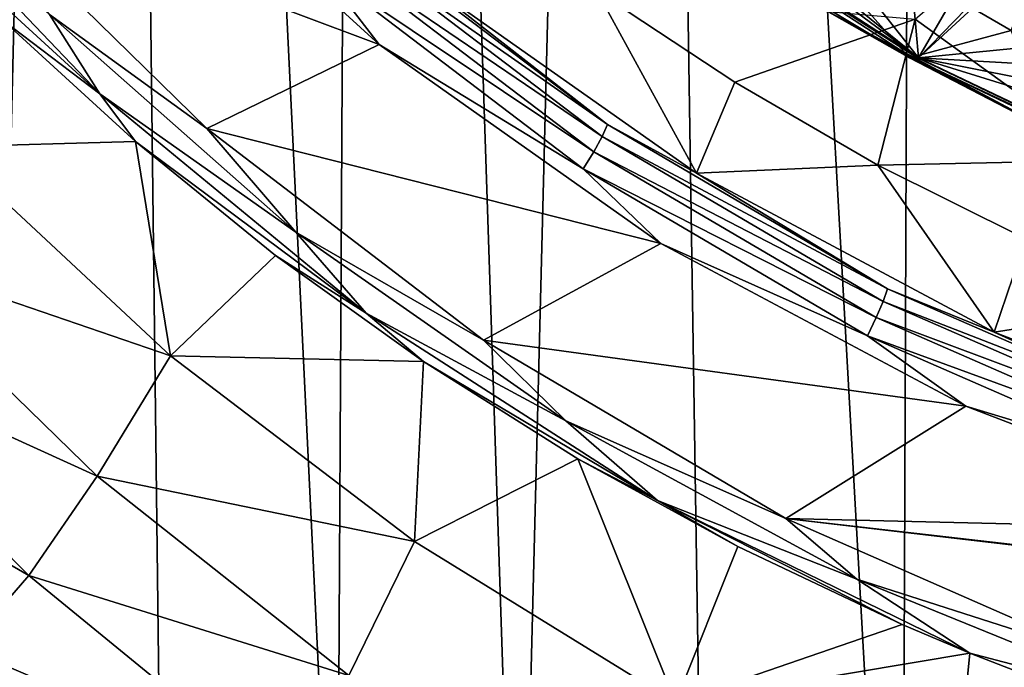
# Model space of a CAD drawing. Header units: metres. Extents: x -25 to 70, y -236 to 25.
# Tile 7 of 256: x -9.63 to -5.17, y -231.73 to -228.8. Entities that reach past the tile are written whole.
import ezdxf

# ---------------------------------------------------------------- set-up
doc = ezdxf.new("R2010")
doc.units = ezdxf.units.M
doc.layers.add('solid_10481002', color=7, linetype='CONTINUOUS')

msp = doc.modelspace()

# ---------------------------------------------------------------- linework, layer by layer
at = {"layer": 'solid_10481002'}
for points in [[(-9.742725, -232.368683, 242.191055), (-9.241827, -211.757874, 326.491302), (-10.32458, -210.880234, 326.272522)], [(-9.742725, -232.368683, 242.191055), (-8.985071, -232.939255, 242.333298), (-9.241827, -211.757874, 326.491302)], [(-8.192473, -233.462189, 242.463654), (-8.077446, -212.536407, 326.685394), (-9.241827, -211.757874, 326.491302)], [(-8.985071, -232.939255, 242.333298), (-8.192473, -233.462189, 242.463654), (-9.241827, -211.757874, 326.491302)], [(-8.192473, -233.462189, 242.463654), (-7.368227, -233.935593, 242.581665), (-8.077446, -212.536407, 326.685394)], [(-7.368227, -233.935593, 242.581665), (-6.843808, -213.207275, 326.852631), (-8.077446, -212.536407, 326.685394)], [(-7.368227, -233.935593, 242.581665), (-6.514985, -234.358047, 242.686981), (-6.843808, -213.207275, 326.852631)], [(-5.635999, -234.727737, 242.779129), (-5.552163, -213.764297, 326.991455), (-6.843808, -213.207275, 326.852631)], [(-6.514985, -234.358047, 242.686981), (-5.635999, -234.727737, 242.779129), (-6.843808, -213.207275, 326.852631)], [(-5.635999, -234.727737, 242.779129), (-4.734836, -235.043213, 242.857758), (-5.552163, -213.764297, 326.991455)], [(-4.734836, -235.043213, 242.857758), (-4.213333, -214.202957, 327.1008), (-5.552163, -213.764297, 326.991455)], [(-9.149655, -227.863846, 232.625183), (-8.000707, -228.91095, 232.886292), (-9.895934, -228.200089, 232.709)], [(-8.260821, -228.573044, 232.817017), (-8.000707, -228.91095, 232.886292), (-9.149655, -227.863846, 232.625183)], [(-10.33983, -228.009048, 232.713364), (-9.49355, -228.774887, 232.86496), (-9.265094, -229.132996, 232.993607)], [(-10.33983, -228.009048, 232.713364), (-9.265094, -229.132996, 232.993607), (-10.26356, -228.21907, 232.823273)], [(-4.73763, -228.077469, 234.423233), (-4.689937, -229.433167, 235.146255), (-5.573357, -228.79509, 234.987167)], [(-6.793688, -228.18779, 232.415924), (-6.777532, -228.183533, 232.345993), (-5.566665, -228.968567, 232.541733)], [(-6.777532, -228.183533, 232.345993), (-6.767673, -228.185944, 232.282852), (-5.558582, -228.969833, 232.478302)], [(-5.566665, -228.968567, 232.541733), (-6.777532, -228.183533, 232.345993), (-5.558582, -228.969833, 232.478302)], [(-6.086112, -228.581573, 232.3815), (-5.558582, -228.969833, 232.478302), (-6.767673, -228.185944, 232.282852)], [(-6.325528, -228.158585, 234.141449), (-6.222435, -228.595398, 232.677643), (-5.600048, -228.970932, 232.771271)], [(-5.138854, -228.846298, 234.312912), (-6.325528, -228.158585, 234.141449), (-5.600048, -228.970932, 232.771271)], [(-5.070172, -228.662277, 234.267029), (-6.325528, -228.158585, 234.141449), (-5.138854, -228.846298, 234.312912)], [(-9.265094, -229.132996, 232.993607), (-9.702244, -228.800919, 232.956375), (-10.26356, -228.21907, 232.823273)], [(-8.000707, -228.91095, 232.886292), (-8.780943, -229.289871, 232.980743), (-9.895934, -228.200089, 232.709)], [(-9.49355, -228.774887, 232.86496), (-9.895934, -228.200089, 232.709), (-8.780943, -229.289871, 232.980743)], [(-5.579936, -228.974701, 232.612137), (-6.793688, -228.18779, 232.415924), (-5.566665, -228.968567, 232.541733)], [(-5.995832, -228.74617, 232.632553), (-6.793688, -228.18779, 232.415924), (-5.579936, -228.974701, 232.612137)], [(-8.161131, -228.437408, 232.895905), (-8.132915, -228.386215, 232.969559), (-6.967077, -229.272461, 233.190536)], [(-6.967077, -229.272461, 233.190536), (-8.132915, -228.386215, 232.969559), (-7.808492, -228.614914, 233.121536)], [(-8.205208, -228.501801, 232.843307), (-8.161131, -228.437408, 232.895905), (-6.991249, -229.326721, 233.11763)], [(-6.991249, -229.326721, 233.11763), (-8.161131, -228.437408, 232.895905), (-6.967077, -229.272461, 233.190536)], [(-7.029007, -229.39592, 233.066238), (-8.260821, -228.573044, 232.817017), (-8.205208, -228.501801, 232.843307)], [(-7.029007, -229.39592, 233.066238), (-8.205208, -228.501801, 232.843307), (-6.991249, -229.326721, 233.11763)], [(-5.236443, -228.636963, 232.395309), (-5.088917, -228.537628, 232.370544), (-5.558582, -228.969833, 232.478302)], [(-4.437364, -228.859741, 232.450851), (-5.558582, -228.969833, 232.478302), (-5.088917, -228.537628, 232.370544)], [(-8.260821, -228.573044, 232.817017), (-7.076648, -229.473221, 233.041458), (-8.000707, -228.91095, 232.886292)], [(-7.029007, -229.39592, 233.066238), (-7.076648, -229.473221, 233.041458), (-8.260821, -228.573044, 232.817017)], [(-6.086112, -228.581573, 232.3815), (-5.931058, -228.667038, 232.402802), (-5.558582, -228.969833, 232.478302)], [(-6.563926, -229.492294, 233.340302), (-7.808492, -228.614914, 233.121536), (-7.014711, -228.666656, 235.410568)], [(-6.967077, -229.272461, 233.190536), (-7.808492, -228.614914, 233.121536), (-6.563926, -229.492294, 233.340302)], [(-5.995832, -228.74617, 232.632553), (-5.600048, -228.970932, 232.771271), (-6.222435, -228.595398, 232.677643)], [(-6.563926, -229.492294, 233.340302), (-7.014711, -228.666656, 235.410568), (-6.390409, -229.081284, 235.435577)], [(-5.573357, -228.79509, 234.987167), (-6.390409, -229.081284, 235.435577), (-7.014711, -228.666656, 235.410568)], [(-5.931058, -228.667038, 232.402802), (-5.759118, -228.717285, 232.415329), (-5.558582, -228.969833, 232.478302)], [(-5.402885, -228.701797, 232.411469), (-5.236443, -228.636963, 232.395309), (-5.558582, -228.969833, 232.478302)], [(-5.759118, -228.717285, 232.415329), (-5.580169, -228.72905, 232.418274), (-5.558582, -228.969833, 232.478302)], [(-5.580169, -228.72905, 232.418274), (-5.402885, -228.701797, 232.411469), (-5.558582, -228.969833, 232.478302)], [(-4.764425, -229.40303, 232.796326), (-5.600048, -228.970932, 232.771271), (-5.995832, -228.74617, 232.632553)], [(-4.764425, -229.40303, 232.796326), (-5.995832, -228.74617, 232.632553), (-5.579936, -228.974701, 232.612137)], [(-9.960653, -229.373184, 233.676605), (-9.702244, -228.800919, 232.956375), (-9.10407, -229.349731, 233.082703)], [(-9.265094, -229.132996, 232.993607), (-9.10407, -229.349731, 233.082703), (-9.702244, -228.800919, 232.956375)], [(-8.378618, -229.758759, 233.110306), (-9.49355, -228.774887, 232.86496), (-8.780943, -229.289871, 232.980743)], [(-9.265094, -229.132996, 232.993607), (-9.49355, -228.774887, 232.86496), (-8.378618, -229.758759, 233.110306)], [(-5.573357, -228.79509, 234.987167), (-5.742402, -229.456146, 235.459869), (-6.390409, -229.081284, 235.435577)], [(-5.573357, -228.79509, 234.987167), (-4.689937, -229.433167, 235.146255), (-5.742402, -229.456146, 235.459869)], [(-5.138854, -228.846298, 234.312912), (-5.600048, -228.970932, 232.771271), (-4.953681, -229.306152, 232.854858)], [(-4.437364, -228.859741, 232.450851), (-4.433471, -229.033936, 232.494278), (-5.558582, -228.969833, 232.478302)], [(-8.000707, -228.91095, 232.886292), (-6.725545, -229.810059, 233.110489), (-8.780943, -229.289871, 232.980743)], [(-7.076648, -229.473221, 233.041458), (-6.725545, -229.810059, 233.110489), (-8.000707, -228.91095, 232.886292)], [(-4.764425, -229.40303, 232.796326), (-4.953681, -229.306152, 232.854858), (-5.600048, -228.970932, 232.771271)], [(-5.579936, -228.974701, 232.612137), (-5.566665, -228.968567, 232.541733), (-4.260552, -229.593536, 232.697556)], [(-4.270709, -229.601166, 232.768326), (-5.579936, -228.974701, 232.612137), (-4.260552, -229.593536, 232.697556)], [(-4.764425, -229.40303, 232.796326), (-5.579936, -228.974701, 232.612137), (-4.270709, -229.601166, 232.768326)], [(-5.566665, -228.968567, 232.541733), (-5.558582, -228.969833, 232.478302), (-4.254314, -229.593933, 232.633911)], [(-4.260552, -229.593536, 232.697556), (-5.566665, -228.968567, 232.541733), (-4.254314, -229.593933, 232.633911)], [(-4.308219, -229.357895, 232.575058), (-4.254314, -229.593933, 232.633911), (-5.558582, -228.969833, 232.478302)], [(-4.389708, -229.202713, 232.536362), (-4.308219, -229.357895, 232.575058), (-5.558582, -228.969833, 232.478302)], [(-4.433471, -229.033936, 232.494278), (-4.389708, -229.202713, 232.536362), (-5.558582, -228.969833, 232.478302)], [(-6.563926, -229.492294, 233.340302), (-6.390409, -229.081284, 235.435577), (-5.742402, -229.456146, 235.459869)], [(-9.265094, -229.132996, 232.993607), (-8.378618, -229.758759, 233.110306), (-8.059081, -230.125214, 233.241028)], [(-9.265094, -229.132996, 232.993607), (-8.059081, -230.125214, 233.241028), (-9.10407, -229.349731, 233.082703)], [(-6.725545, -229.810059, 233.110489), (-7.527813, -230.247711, 233.219589), (-8.780943, -229.289871, 232.980743)], [(-8.378618, -229.758759, 233.110306), (-8.780943, -229.289871, 232.980743), (-7.527813, -230.247711, 233.219589)], [(-6.991249, -229.326721, 233.11763), (-6.967077, -229.272461, 233.190536), (-5.699644, -230.015884, 233.375885)], [(-5.699644, -230.015884, 233.375885), (-6.967077, -229.272461, 233.190536), (-6.563926, -229.492294, 233.340302)], [(-7.029007, -229.39592, 233.066238), (-6.991249, -229.326721, 233.11763), (-5.719419, -230.072739, 233.303635)], [(-5.719419, -230.072739, 233.303635), (-6.991249, -229.326721, 233.11763), (-5.699644, -230.015884, 233.375885)], [(-10.31982, -229.848236, 234.558517), (-9.960653, -229.373184, 233.676605), (-8.945601, -230.318909, 233.890259)], [(-8.945601, -230.318909, 233.890259), (-9.960653, -229.373184, 233.676605), (-9.10407, -229.349731, 233.082703)], [(-8.059081, -230.125214, 233.241028), (-8.469402, -229.864822, 233.202057), (-9.10407, -229.349731, 233.082703)], [(-8.945601, -230.318909, 233.890259), (-9.10407, -229.349731, 233.082703), (-8.469402, -229.864822, 233.202057)], [(-5.750309, -230.14595, 233.25325), (-7.076648, -229.473221, 233.041458), (-7.029007, -229.39592, 233.066238)], [(-5.750309, -230.14595, 233.25325), (-7.029007, -229.39592, 233.066238), (-5.719419, -230.072739, 233.303635)], [(-4.689937, -229.433167, 235.146255), (-5.072862, -229.790085, 235.482864), (-5.742402, -229.456146, 235.459869)], [(-7.076648, -229.473221, 233.041458), (-5.789282, -230.228348, 233.229736), (-6.725545, -229.810059, 233.110489)], [(-5.750309, -230.14595, 233.25325), (-5.789282, -230.228348, 233.229736), (-7.076648, -229.473221, 233.041458)], [(-5.215844, -230.211395, 233.519592), (-6.563926, -229.492294, 233.340302), (-5.742402, -229.456146, 235.459869)], [(-5.215844, -230.211395, 233.519592), (-5.742402, -229.456146, 235.459869), (-5.072862, -229.790085, 235.482864)], [(-5.699644, -230.015884, 233.375885), (-6.563926, -229.492294, 233.340302), (-5.215844, -230.211395, 233.519592)], [(-7.154837, -230.61377, 233.323502), (-8.378618, -229.758759, 233.110306), (-7.527813, -230.247711, 233.219589)], [(-8.059081, -230.125214, 233.241028), (-8.378618, -229.758759, 233.110306), (-7.154837, -230.61377, 233.323502)], [(-5.215844, -230.211395, 233.519592), (-5.072862, -229.790085, 235.482864), (-4.384263, -230.081909, 235.504028)], [(-6.725545, -229.810059, 233.110489), (-5.344309, -230.546967, 233.294266), (-7.527813, -230.247711, 233.219589)], [(-5.789282, -230.228348, 233.229736), (-5.344309, -230.546967, 233.294266), (-6.725545, -229.810059, 233.110489)], [(-10.31982, -229.848236, 234.558517), (-9.277153, -230.862839, 234.776398), (-10.654052, -230.237503, 235.539032)], [(-10.31982, -229.848236, 234.558517), (-8.945601, -230.318909, 233.890259), (-9.277153, -230.862839, 234.776398)], [(-8.945601, -230.318909, 233.890259), (-8.469402, -229.864822, 233.202057), (-7.800363, -230.344131, 233.313797)], [(-8.059081, -230.125214, 233.241028), (-7.800363, -230.344131, 233.313797), (-8.469402, -229.864822, 233.202057)], [(-5.719419, -230.072739, 233.303635), (-5.699644, -230.015884, 233.375885), (-4.349099, -230.605667, 233.522934)], [(-4.349099, -230.605667, 233.522934), (-5.699644, -230.015884, 233.375885), (-5.215844, -230.211395, 233.519592)], [(-5.750309, -230.14595, 233.25325), (-5.719419, -230.072739, 233.303635), (-4.364188, -230.664551, 233.451187)], [(-4.364188, -230.664551, 233.451187), (-5.719419, -230.072739, 233.303635), (-4.349099, -230.605667, 233.522934)], [(-3.785506, -230.76088, 233.656586), (-5.215844, -230.211395, 233.519592), (-4.384263, -230.081909, 235.504028)], [(-8.059081, -230.125214, 233.241028), (-7.154837, -230.61377, 233.323502), (-6.74018, -230.972977, 233.452423)], [(-8.059081, -230.125214, 233.241028), (-6.74018, -230.972977, 233.452423), (-7.800363, -230.344131, 233.313797)], [(-4.387758, -230.740967, 233.401596), (-5.789282, -230.228348, 233.229736), (-5.750309, -230.14595, 233.25325)], [(-4.387758, -230.740967, 233.401596), (-5.750309, -230.14595, 233.25325), (-4.364188, -230.664551, 233.451187)], [(-10.654052, -230.237503, 235.539032), (-9.58688, -231.313034, 235.765732), (-10.961585, -230.516037, 236.598038)], [(-9.277153, -230.862839, 234.776398), (-9.58688, -231.313034, 235.765732), (-10.654052, -230.237503, 235.539032)], [(-5.789282, -230.228348, 233.229736), (-4.417497, -230.827408, 233.379089), (-5.344309, -230.546967, 233.294266)], [(-4.387758, -230.740967, 233.401596), (-4.417497, -230.827408, 233.379089), (-5.789282, -230.228348, 233.229736)], [(-4.349099, -230.605667, 233.522934), (-5.215844, -230.211395, 233.519592), (-3.785506, -230.76088, 233.656586)], [(-5.344309, -230.546967, 233.294266), (-6.159329, -231.054626, 233.420822), (-7.527813, -230.247711, 233.219589)], [(-7.154837, -230.61377, 233.323502), (-7.527813, -230.247711, 233.219589), (-6.159329, -231.054626, 233.420822)], [(-9.277153, -230.862839, 234.776398), (-8.945601, -230.318909, 233.890259), (-7.840975, -231.159744, 234.081726)], [(-7.840975, -231.159744, 234.081726), (-8.945601, -230.318909, 233.890259), (-7.800363, -230.344131, 233.313797)], [(-7.840975, -231.159744, 234.081726), (-7.800363, -230.344131, 233.313797), (-7.10093, -230.784363, 233.416962)], [(-6.74018, -230.972977, 233.452423), (-7.10093, -230.784363, 233.416962), (-7.800363, -230.344131, 233.313797)], [(-9.58688, -231.313034, 235.765732), (-9.873083, -231.643906, 236.837265), (-10.961585, -230.516037, 236.598038)], [(-5.344309, -230.546967, 233.294266), (-3.878733, -231.110077, 233.434692), (-6.159329, -231.054626, 233.420822)], [(-4.417497, -230.827408, 233.379089), (-3.878733, -231.110077, 233.434692), (-5.344309, -230.546967, 233.294266)], [(-5.838552, -231.329361, 233.501968), (-7.154837, -230.61377, 233.323502), (-6.159329, -231.054626, 233.420822)], [(-6.74018, -230.972977, 233.452423), (-7.154837, -230.61377, 233.323502), (-5.838552, -231.329361, 233.501968)], [(-6.658262, -231.887878, 234.249054), (-7.840975, -231.159744, 234.081726), (-7.10093, -230.784363, 233.416962)], [(-6.74018, -230.972977, 233.452423), (-6.377124, -231.181763, 233.510529), (-7.10093, -230.784363, 233.416962)], [(-6.658262, -231.887878, 234.249054), (-7.10093, -230.784363, 233.416962), (-6.377124, -231.181763, 233.510529)], [(-9.277153, -230.862839, 234.776398), (-8.138356, -231.765442, 234.972412), (-9.58688, -231.313034, 235.765732)], [(-9.277153, -230.862839, 234.776398), (-7.840975, -231.159744, 234.081726), (-8.138356, -231.765442, 234.972412)], [(-6.74018, -230.972977, 233.452423), (-5.838552, -231.329361, 233.501968), (-5.326669, -231.664291, 233.624741)], [(-6.74018, -230.972977, 233.452423), (-5.632508, -231.534698, 233.593994), (-6.377124, -231.181763, 233.510529)], [(-6.74018, -230.972977, 233.452423), (-5.326669, -231.664291, 233.624741), (-5.632508, -231.534698, 233.593994)], [(-0.788144, -231.68219, 233.577423), (-4.708511, -231.690979, 233.579514), (-6.159329, -231.054626, 233.420822)], [(-5.838552, -231.329361, 233.501968), (-6.159329, -231.054626, 233.420822), (-4.708511, -231.690979, 233.579514)], [(-2.351985, -231.490479, 233.529587), (-0.788144, -231.68219, 233.577423), (-6.159329, -231.054626, 233.420822)], [(-3.878733, -231.110077, 233.434692), (-2.351985, -231.490479, 233.529587), (-6.159329, -231.054626, 233.420822)], [(-8.138356, -231.765442, 234.972412), (-7.840975, -231.159744, 234.081726), (-6.658262, -231.887878, 234.249054)], [(-6.658262, -231.887878, 234.249054), (-6.377124, -231.181763, 233.510529), (-5.632508, -231.534698, 233.593994)], [(-9.58688, -231.313034, 235.765732), (-8.417028, -232.269974, 235.969666), (-9.873083, -231.643906, 236.837265)], [(-8.138356, -231.765442, 234.972412), (-8.417028, -232.269974, 235.969666), (-9.58688, -231.313034, 235.765732)], [(-4.446233, -231.895065, 233.643036), (-5.838552, -231.329361, 233.501968), (-4.708511, -231.690979, 233.579514)], [(-5.326669, -231.664291, 233.624741), (-5.838552, -231.329361, 233.501968), (-4.446233, -231.895065, 233.643036)], [(-10.258101, -231.573959, 241.683807), (-9.591504, -232.151978, 241.827911), (-10.18915, -231.674637, 241.708908)], [(-10.156911, -231.771271, 241.721817), (-9.591504, -232.151978, 241.827911), (-10.258101, -231.573959, 241.683807)], [(-6.658262, -231.887878, 234.249054), (-5.632508, -231.534698, 233.593994), (-5.326669, -231.664291, 233.624741)], [(-9.873083, -231.643906, 236.837265), (-8.6754, -232.647614, 237.051865), (-10.134431, -231.833664, 237.968262)], [(-8.417028, -232.269974, 235.969666), (-8.6754, -232.647614, 237.051865), (-9.873083, -231.643906, 236.837265)], [(-9.591504, -232.151978, 241.827911), (-9.920637, -231.910583, 241.767731), (-10.18915, -231.674637, 241.708908)], [(-5.408954, -232.495514, 234.39032), (-6.658262, -231.887878, 234.249054), (-5.326669, -231.664291, 233.624741)], [(-5.408954, -232.495514, 234.39032), (-5.326669, -231.664291, 233.624741), (-4.868327, -231.842606, 233.667114)], [(-4.868327, -231.842606, 233.667114), (-5.326669, -231.664291, 233.624741), (-4.446233, -231.895065, 233.643036)]]:
    msp.add_3dface(points, dxfattribs=at)

doc.saveas('drawing.dxf')
